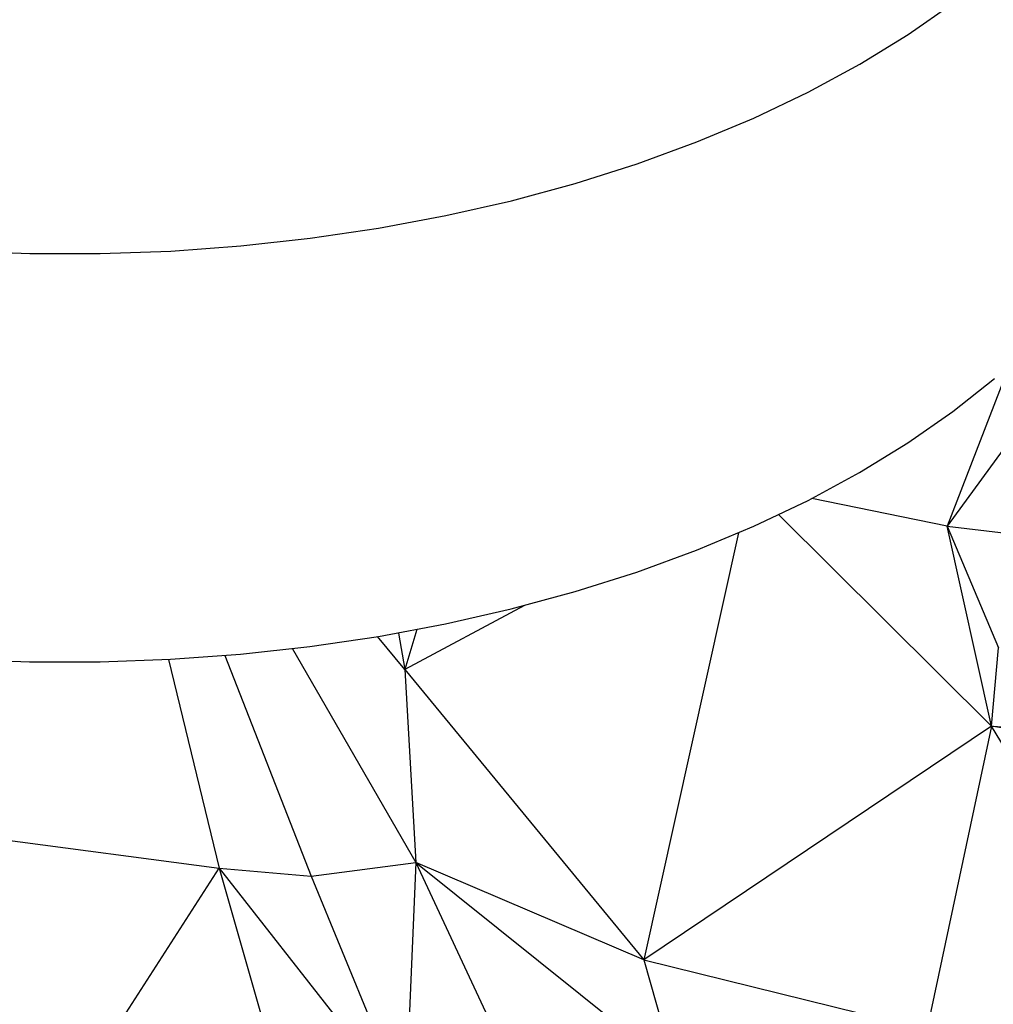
# Paper-space layout '_Isométrica' of a CAD drawing. Header units: millimetres. Extents: x -309 to 308, y -478 to -117.
# Tile 12 of 23: x -3 to 75, y -353 to -275. Entities that reach past the tile are written whole.
import ezdxf

# ---------------------------------------------------------------- set-up
doc = ezdxf.new("R2010")
doc.units = ezdxf.units.MM

psp = doc.layouts.new('_Isométrica')

# ---------------------------------------------------------------- linework, layer by layer
at = {"color": 7, "linetype": 'Continuous', "lineweight": 25}
for p, q in [((84.972, -296.782), (71.673, -315.049)), ((76.635, -302.194), (71.673, -315.049)), ((71.673, -315.049), (60.84, -312.819)), ((75.228, -331.047), (58.182, -314.13)), ((75.228, -331.047), (71.673, -315.049)), ((71.673, -315.049), (75.786, -324.782)), ((71.673, -315.049), (76.384, -315.604)), ((54.975, -315.58), (47.371, -349.758)), ((37.816, -321.399), (28.246, -326.509)), ((28.246, -326.509), (26.067, -323.881)), ((27.746, -323.591), (28.246, -326.509)), ((29.218, -323.319), (28.246, -326.509)), ((13.821, -325.399), (20.742, -343.061)), ((19.242, -324.854), (29.128, -341.971)), ((75.228, -331.047), (75.786, -324.782)), ((9.318, -325.704), (13.389, -342.413)), ((28.246, -326.509), (29.128, -341.971)), ((28.246, -326.509), (47.371, -349.758)), ((75.228, -331.047), (47.371, -349.758)), ((75.228, -331.047), (70.049, -355.333)), ((87.711, -351.689), (75.228, -331.047)), ((98.233, -334.791), (75.228, -331.047)), ((75.228, -331.047), (84.029, -331.576)), ((-17.732, -338.321), (13.389, -342.413)), ((20.742, -343.061), (29.128, -341.971)), ((29.128, -341.971), (28.306, -361.429)), ((29.128, -341.971), (37.925, -360.81)), ((29.128, -341.971), (49.911, -358.599)), ((47.371, -349.758), (29.128, -341.971)), ((1.91, -360.222), (13.389, -342.413)), ((13.389, -342.413), (18.964, -361.912)), ((13.389, -342.413), (28.306, -361.429)), ((13.389, -342.413), (20.742, -343.061)), ((20.742, -343.061), (28.306, -361.429)), ((47.371, -349.758), (70.049, -355.333)), ((47.371, -349.758), (49.911, -358.599))]:
    psp.add_line(p, q, dxfattribs=at)
at = {"color": 7, "linetype": 'Continuous', "lineweight": 25, "flags": 128}
for points in [[(-7.434, -293.011), (-1.791, -293.217), (3.863, -293.219), (9.505, -293.017), (15.115, -292.61), (20.669, -292.001), (26.145, -291.192), (31.522, -290.187), (36.779, -288.988), (41.895, -287.602), (46.849, -286.033), (51.623, -284.288), (56.197, -282.373), (60.554, -280.296), (64.675, -278.066), (68.546, -275.69), (72.15, -273.179)], [(-7.452, -325.689), (-1.809, -325.896), (3.845, -325.898), (9.487, -325.695), (15.097, -325.289), (20.651, -324.68), (26.127, -323.871), (31.504, -322.865), (36.761, -321.667), (41.877, -320.28), (46.831, -318.711), (51.605, -316.966), (56.179, -315.051), (60.536, -312.975), (64.657, -310.744), (68.528, -308.369), (72.132, -305.858), (75.455, -303.221)]]:
    psp.add_lwpolyline(points, dxfattribs=at)

doc.saveas('drawing.dxf')
